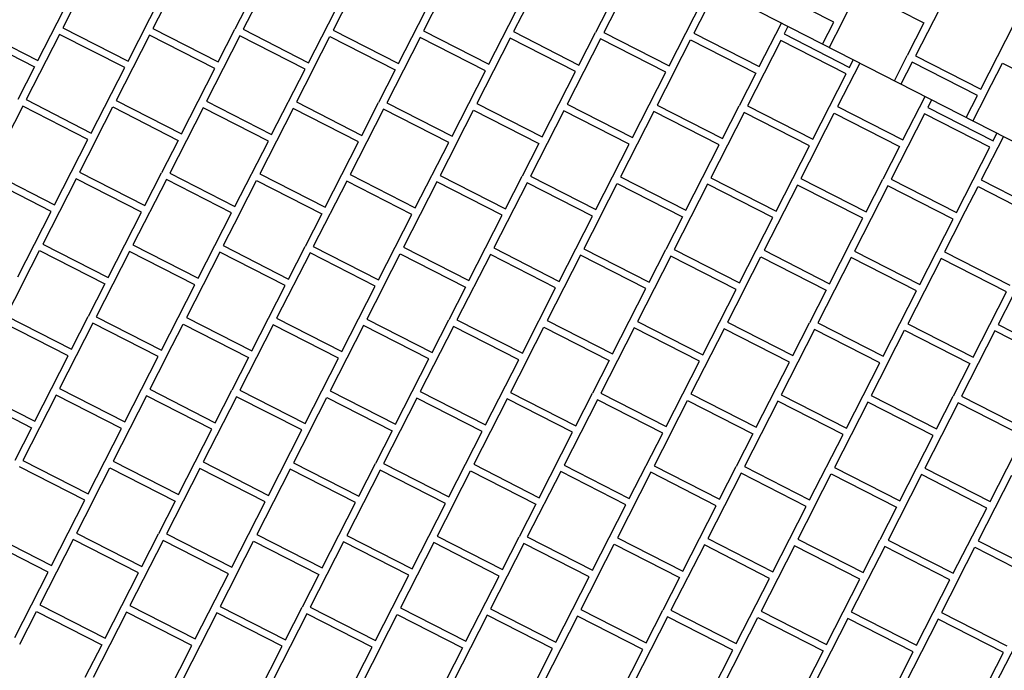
# Model space of a CAD drawing. Header units: millimetres. Extents: x 91549 to 157794, y 81579 to 142563.
# Tile 44 of 112: x 117787 to 119143, y 125137 to 126033. Entities that reach past the tile are written whole.
import ezdxf

# ---------------------------------------------------------------- set-up
doc = ezdxf.new("R2010")
doc.units = ezdxf.units.MM
doc.header["$LTSCALE"] = 0.5
doc.header["$MEASUREMENT"] = 0
doc.linetypes.add('PLINE', pattern=[0])
doc.layers.add('256- Faste himlinger og overflatebehandling(Nye konstruksjoner)', color=7, linetype='Continuous', lineweight=0)
for name, color, linetype in [('761- Veger (kjøreveger_ sykkel- og gangveier mv) (Skravur)(Nye konstruksjoner)', 7, 'Continuous'), ('761- Veger (kjøreveger_ sykkel- og gangveier mv)(Nye konstruksjoner)', 7, 'Continuous'), ('878- Annen overflate_visuell informasjon(Nye konstruksjoner)', 7, 'Continuous')]:
    doc.layers.add(name, color=color, linetype=linetype)

# ---------------------------------------------------------------- blocks, each defined once
blk = doc.blocks.new('*X122', base_point=(-1071196.2, -15782375.2))
at = {"layer": '761- Veger (kjøreveger_ sykkel- og gangveier mv) (Skravur)(Nye konstruksjoner)', "linetype": 'PLINE'}
for p, q in [((118907.9, 126030), (118818, 126076)), ((118919.2, 126029.9), (118942.2, 126074.9)), ((118942.2, 126074.9), (119032.1, 126029)), ((119066.4, 126073.8), (119020.4, 125983.9)), ((118892.4, 125999.6), (118907.9, 126030)), ((118919.2, 126029.9), (118901.4, 125995.1)), ((119032.1, 126029), (119009.1, 125984)), ((119110.4, 125938), (119156.3, 126027.9)), ((118991.3, 125949.1), (119009.1, 125984)), ((119015.8, 125974.9), (119000.3, 125944.5)), ((119105.8, 125929), (119015.8, 125974.9)), ((119020.4, 125983.9), (119110.4, 125938)), ((119117.1, 125928.9), (119140.1, 125973.8)), ((119140.1, 125973.8), (119230, 125927.9)), ((119090.3, 125898.6), (119105.8, 125929)), ((119117.1, 125928.9), (119099.3, 125894))]:
    blk.add_line(p, q, dxfattribs=at)
blk = doc.blocks.new('*X123', base_point=(-1071196.2, -15782375.2))
at = {"layer": '761- Veger (kjøreveger_ sykkel- og gangveier mv) (Skravur)(Nye konstruksjoner)', "linetype": 'PLINE'}
for p, q in [((117891.8, 126112.2), (117845.8, 126022.3)), ((118140.2, 126110.1), (118094.2, 126020.2)), ((118264.4, 126109), (118218.4, 126019.1)), ((118388.6, 126108), (118342.7, 126018)), ((118637, 126105.8), (118591.1, 126015.9)), ((117811.6, 125977.4), (117857.5, 126067.4)), ((117935.8, 125976.4), (117981.7, 126066.3)), ((118745.8, 126074.5), (118715.3, 126014.8)), ((117993, 126066.2), (117970, 126021.2)), ((118105.9, 126065.2), (118082.9, 126020.3)), ((118184.2, 125974.2), (118230.1, 126064.2)), ((118308.4, 125973.2), (118354.3, 126063.1)), ((118432.6, 125972.1), (118478.5, 126062)), ((118489.8, 126061.9), (118466.9, 126017)), ((118602.7, 126061), (118579.8, 126016)), ((118681, 125970), (118727, 126059.9)), ((118805.2, 125968.9), (118835.7, 126028.6)), ((117717, 126014.4), (117807, 125968.4)), ((117721.6, 126023.4), (117811.6, 125977.4)), ((117841.2, 126013.3), (117795.3, 125923.4)), ((117931.2, 125967.4), (117841.2, 126013.3)), ((117845.8, 126022.3), (117935.8, 125976.4)), ((117965.4, 126012.2), (117919.5, 125922.3)), ((118055.4, 125966.3), (117965.4, 126012.2)), ((117970, 126021.2), (118060, 125975.3)), ((118060, 125975.3), (118082.9, 126020.3)), ((118094.2, 126020.2), (118184.2, 125974.2)), ((118218.4, 126019.1), (118308.4, 125973.2)), ((118342.7, 126018), (118432.6, 125972.1)), ((118466.9, 126017), (118556.8, 125971)), ((118556.8, 125971), (118579.8, 126016)), ((118591.1, 126015.9), (118681, 125970)), ((118715.3, 126014.8), (118805.2, 125968.9)), ((118844.7, 126024), (118839.5, 126013.8)), ((118839.5, 126013.8), (118929.4, 125967.8)), ((118089.6, 126011.2), (118043.7, 125921.2)), ((118179.6, 125965.2), (118089.6, 126011.2)), ((118190.9, 125965.1), (118213.8, 126010.1)), ((118213.8, 126010.1), (118303.8, 125964.2)), ((118338.1, 126009), (118292.1, 125919.1)), ((118428, 125963.1), (118338.1, 126009)), ((118462.3, 126008), (118416.3, 125918)), ((118552.2, 125962), (118462.3, 126008)), ((118586.5, 126006.9), (118540.5, 125917)), ((118676.4, 125961), (118586.5, 126006.9)), ((118687.7, 125960.9), (118710.7, 126005.8)), ((118710.7, 126005.8), (118800.6, 125959.9)), ((118834.9, 126004.8), (118789, 125914.8)), ((118924.8, 125958.8), (118834.9, 126004.8)), ((118943.7, 125973.5), (118913.2, 125913.8)), ((118929.4, 125967.8), (118934.7, 125978.1)), ((117807, 125968.4), (117784, 125923.4)), ((117885.2, 125877.4), (117931.2, 125967.4)), ((118009.4, 125876.3), (118055.4, 125966.3)), ((118133.6, 125875.3), (118179.6, 125965.2)), ((118190.9, 125965.1), (118167.9, 125920.2)), ((118303.8, 125964.2), (118280.8, 125919.2)), ((118382.1, 125873.1), (118428, 125963.1)), ((118506.3, 125872.1), (118552.2, 125962)), ((118630.5, 125871), (118676.4, 125961)), ((118687.7, 125960.9), (118664.7, 125915.9)), ((118800.6, 125959.9), (118777.7, 125914.9)), ((118878.9, 125868.9), (118924.8, 125958.8)), ((117795.3, 125923.4), (117885.2, 125877.4)), ((117919.5, 125922.3), (118009.4, 125876.3)), ((118043.7, 125921.2), (118133.6, 125875.3)), ((118167.9, 125920.2), (118257.9, 125874.2)), ((118257.9, 125874.2), (118280.8, 125919.2)), ((118292.1, 125919.1), (118382.1, 125873.1)), ((118416.3, 125918), (118506.3, 125872.1)), ((119003.1, 125867.8), (119033.6, 125927.5)), ((119042.6, 125922.9), (119037.4, 125912.7)), ((117790.7, 125914.4), (117744.7, 125824.4)), ((117880.6, 125868.4), (117790.7, 125914.4)), ((117891.9, 125868.3), (117914.9, 125913.3)), ((117914.9, 125913.3), (118004.8, 125867.3)), ((118039.1, 125912.2), (117993.2, 125822.3)), ((118129.1, 125866.3), (118039.1, 125912.2)), ((118163.3, 125911.2), (118117.4, 125821.2)), ((118253.3, 125865.2), (118163.3, 125911.2)), ((118287.5, 125910.1), (118241.6, 125820.1)), ((118377.5, 125864.2), (118287.5, 125910.1)), ((118388.8, 125864.1), (118411.7, 125909)), ((118411.7, 125909), (118501.7, 125863.1)), ((118535.9, 125908), (118490, 125818)), ((118625.9, 125862), (118535.9, 125908)), ((118540.5, 125917), (118630.5, 125871)), ((118660.1, 125906.9), (118614.2, 125817)), ((118750.1, 125861), (118660.1, 125906.9)), ((118664.7, 125915.9), (118754.7, 125870)), ((118784.4, 125905.8), (118738.4, 125815.9)), ((118754.7, 125870), (118777.7, 125914.9)), ((118874.3, 125859.9), (118784.4, 125905.8)), ((118789, 125914.8), (118878.9, 125868.9)), ((118885.6, 125859.8), (118908.6, 125904.8)), ((118908.6, 125904.8), (118998.5, 125858.8)), ((118913.2, 125913.8), (119003.1, 125867.8)), ((119032.8, 125903.7), (118986.8, 125813.8)), ((119122.7, 125857.8), (119032.8, 125903.7)), ((119037.4, 125912.7), (119127.3, 125866.8)), ((119127.3, 125866.8), (119132.5, 125877)), ((117834.7, 125778.5), (117880.6, 125868.4)), ((117891.9, 125868.3), (117869, 125823.3)), ((118004.8, 125867.3), (117981.9, 125822.4)), ((118083.1, 125776.3), (118129.1, 125866.3)), ((118207.3, 125775.3), (118253.3, 125865.2)), ((118331.5, 125774.2), (118377.5, 125864.2)), ((118388.8, 125864.1), (118365.8, 125819.1)), ((118501.7, 125863.1), (118478.7, 125818.1)), ((119141.5, 125872.4), (119111, 125812.7)), ((118579.9, 125772.1), (118625.9, 125862)), ((118704.2, 125771), (118750.1, 125861)), ((118828.4, 125769.9), (118874.3, 125859.9)), ((118885.6, 125859.8), (118862.6, 125814.8)), ((118998.5, 125858.8), (118975.5, 125813.9)), ((119076.8, 125767.8), (119122.7, 125857.8)), ((117744.7, 125824.4), (117834.7, 125778.5)), ((117869, 125823.3), (117958.9, 125777.4)), ((117958.9, 125777.4), (117981.9, 125822.4)), ((117993.2, 125822.3), (118083.1, 125776.3)), ((117830.1, 125769.5), (117740.2, 125815.4)), ((117864.4, 125814.4), (117818.4, 125724.4)), ((117954.3, 125768.4), (117864.4, 125814.4)), ((117988.6, 125813.3), (117942.6, 125723.3)), ((118078.5, 125767.3), (117988.6, 125813.3)), ((118089.8, 125767.2), (118112.8, 125812.2)), ((118112.8, 125812.2), (118202.7, 125766.3)), ((118117.4, 125821.2), (118207.3, 125775.3)), ((118237, 125811.2), (118191, 125721.2)), ((118326.9, 125765.2), (118237, 125811.2)), ((118241.6, 125820.1), (118331.5, 125774.2)), ((118361.2, 125810.1), (118315.3, 125720.1)), ((118451.1, 125764.1), (118361.2, 125810.1)), ((118365.8, 125819.1), (118455.7, 125773.1)), ((118485.4, 125809), (118439.5, 125719.1)), ((118455.7, 125773.1), (118478.7, 125818.1)), ((118575.4, 125763.1), (118485.4, 125809)), ((118490, 125818), (118579.9, 125772.1)), ((118614.2, 125817), (118704.2, 125771)), ((118738.4, 125815.9), (118828.4, 125769.9)), ((118862.6, 125814.8), (118952.6, 125768.9)), ((118952.6, 125768.9), (118975.5, 125813.9)), ((118986.8, 125813.8), (119076.8, 125767.8)), ((119111, 125812.7), (119201, 125766.8)), ((118586.6, 125763), (118609.6, 125808)), ((118609.6, 125808), (118699.6, 125762)), ((118733.8, 125806.9), (118687.9, 125716.9)), ((118823.8, 125761), (118733.8, 125806.9)), ((118858, 125805.8), (118812.1, 125715.9)), ((118948, 125759.9), (118858, 125805.8)), ((118982.2, 125804.8), (118936.3, 125714.8)), ((119072.2, 125758.8), (118982.2, 125804.8)), ((119083.5, 125758.7), (119106.5, 125803.7)), ((119106.5, 125803.7), (119196.4, 125757.8)), ((117784.2, 125679.5), (117830.1, 125769.5)), ((117908.4, 125678.5), (117954.3, 125768.4)), ((118032.6, 125677.4), (118078.5, 125767.3)), ((118089.8, 125767.2), (118066.8, 125722.3)), ((118202.7, 125766.3), (118179.8, 125721.3)), ((118281, 125675.3), (118326.9, 125765.2)), ((118405.2, 125674.2), (118451.1, 125764.1)), ((118529.4, 125673.1), (118575.4, 125763.1)), ((118586.6, 125763), (118563.7, 125718)), ((118699.6, 125762), (118676.6, 125717)), ((118777.8, 125671), (118823.8, 125761)), ((118902, 125669.9), (118948, 125759.9)), ((119026.2, 125668.9), (119072.2, 125758.8)), ((119083.5, 125758.7), (119060.5, 125713.8)), ((117790.9, 125670.4), (117813.8, 125715.4)), ((117813.8, 125715.4), (117903.8, 125669.5)), ((117818.4, 125724.4), (117908.4, 125678.5)), ((117938, 125714.3), (117892.1, 125624.4)), ((118028, 125668.4), (117938, 125714.3)), ((117942.6, 125723.3), (118032.6, 125677.4)), ((118066.8, 125722.3), (118156.8, 125676.3)), ((118156.8, 125676.3), (118179.8, 125721.3)), ((118191, 125721.2), (118281, 125675.3)), ((118315.3, 125720.1), (118405.2, 125674.2)), ((118439.5, 125719.1), (118529.4, 125673.1)), ((118563.7, 125718), (118653.6, 125672.1)), ((118653.6, 125672.1), (118676.6, 125717)), ((118687.9, 125716.9), (118777.8, 125671)), ((118812.1, 125715.9), (118902, 125669.9)), ((118936.3, 125714.8), (119026.2, 125668.9)), ((119060.5, 125713.8), (119150.5, 125667.8)), ((118062.2, 125713.3), (118016.3, 125623.3)), ((118152.2, 125667.3), (118062.2, 125713.3)), ((118186.5, 125712.2), (118140.5, 125622.3)), ((118276.4, 125666.3), (118186.5, 125712.2)), ((118287.7, 125666.2), (118310.7, 125711.1)), ((118310.7, 125711.1), (118400.6, 125665.2)), ((118434.9, 125710.1), (118388.9, 125620.1)), ((118524.8, 125664.1), (118434.9, 125710.1)), ((118559.1, 125709), (118513.1, 125619.1)), ((118649, 125663.1), (118559.1, 125709)), ((118683.3, 125708), (118637.3, 125618)), ((118773.2, 125662), (118683.3, 125708)), ((118784.5, 125661.9), (118807.5, 125706.9)), ((118807.5, 125706.9), (118897.4, 125660.9)), ((118931.7, 125705.8), (118885.8, 125615.9)), ((119021.7, 125659.9), (118931.7, 125705.8)), ((119055.9, 125704.8), (119010, 125614.8)), ((119145.9, 125658.8), (119055.9, 125704.8)), ((119180.1, 125703.7), (119134.2, 125613.7)), ((117790.9, 125670.4), (117767.9, 125625.5)), ((117903.8, 125669.5), (117880.8, 125624.5)), ((117982, 125578.5), (118028, 125668.4)), ((118106.2, 125577.4), (118152.2, 125667.3)), ((118230.5, 125576.3), (118276.4, 125666.3)), ((118287.7, 125666.2), (118264.7, 125621.2)), ((118400.6, 125665.2), (118377.6, 125620.2)), ((118478.9, 125574.2), (118524.8, 125664.1)), ((118603.1, 125573.1), (118649, 125663.1)), ((118727.3, 125572.1), (118773.2, 125662)), ((118784.5, 125661.9), (118761.6, 125616.9)), ((118897.4, 125660.9), (118874.5, 125616)), ((118975.7, 125569.9), (119021.7, 125659.9)), ((119099.9, 125568.9), (119145.9, 125658.8)), ((117767.9, 125625.5), (117857.8, 125579.5)), ((117857.8, 125579.5), (117880.8, 125624.5)), ((117892.1, 125624.4), (117982, 125578.5)), ((118016.3, 125623.3), (118106.2, 125577.4)), ((118140.5, 125622.3), (118230.5, 125576.3)), ((118264.7, 125621.2), (118354.7, 125575.3)), ((118354.7, 125575.3), (118377.6, 125620.2)), ((118388.9, 125620.1), (118478.9, 125574.2)), ((118513.1, 125619.1), (118603.1, 125573.1)), ((117853.2, 125570.5), (117763.3, 125616.5)), ((117887.5, 125615.4), (117841.6, 125525.5)), ((117977.4, 125569.5), (117887.5, 125615.4)), ((117988.7, 125569.4), (118011.7, 125614.3)), ((118011.7, 125614.3), (118101.7, 125568.4)), ((118135.9, 125613.3), (118090, 125523.3)), ((118225.9, 125567.3), (118135.9, 125613.3)), ((118260.1, 125612.2), (118214.2, 125522.3)), ((118350.1, 125566.3), (118260.1, 125612.2)), ((118384.3, 125611.1), (118338.4, 125521.2)), ((118474.3, 125565.2), (118384.3, 125611.1)), ((118485.6, 125565.1), (118508.5, 125610.1)), ((118508.5, 125610.1), (118598.5, 125564.1)), ((118632.8, 125609), (118586.8, 125519.1)), ((118722.7, 125563.1), (118632.8, 125609)), ((118637.3, 125618), (118727.3, 125572.1)), ((118757, 125607.9), (118711, 125518)), ((118846.9, 125562), (118757, 125607.9)), ((118761.6, 125616.9), (118851.5, 125571)), ((118881.2, 125606.9), (118835.2, 125516.9)), ((118851.5, 125571), (118874.5, 125616)), ((118971.1, 125560.9), (118881.2, 125606.9)), ((118885.8, 125615.9), (118975.7, 125569.9)), ((118982.4, 125560.8), (119005.4, 125605.8)), ((119005.4, 125605.8), (119095.3, 125559.9)), ((119010, 125614.8), (119099.9, 125568.9)), ((119134.2, 125613.7), (119224.1, 125567.8)), ((119129.6, 125604.8), (119083.6, 125514.8)), ((119219.5, 125558.8), (119129.6, 125604.8)), ((117807.3, 125480.6), (117853.2, 125570.5)), ((117931.5, 125479.5), (117977.4, 125569.5)), ((117988.7, 125569.4), (117965.8, 125524.4)), ((118101.7, 125568.4), (118078.7, 125523.4)), ((118179.9, 125477.4), (118225.9, 125567.3)), ((118304.1, 125476.3), (118350.1, 125566.3)), ((118428.3, 125475.3), (118474.3, 125565.2)), ((118485.6, 125565.1), (118462.6, 125520.1)), ((118598.5, 125564.1), (118575.5, 125519.2)), ((118676.8, 125473.1), (118722.7, 125563.1)), ((118801, 125472.1), (118846.9, 125562)), ((118925.2, 125471), (118971.1, 125560.9)), ((118982.4, 125560.8), (118959.4, 125515.9)), ((119095.3, 125559.9), (119072.4, 125514.9)), ((117717.3, 125526.5), (117807.3, 125480.6)), ((117841.6, 125525.5), (117931.5, 125479.5)), ((117965.8, 125524.4), (118055.7, 125478.4)), ((117712.8, 125517.5), (117802.7, 125471.6)), ((117837, 125516.5), (117791, 125426.5)), ((117926.9, 125470.5), (117837, 125516.5)), ((117961.2, 125515.4), (117915.2, 125425.4)), ((118051.1, 125469.5), (117961.2, 125515.4)), ((118085.4, 125514.3), (118039.4, 125424.4)), ((118055.7, 125478.4), (118078.7, 125523.4)), ((118175.3, 125468.4), (118085.4, 125514.3)), ((118090, 125523.3), (118179.9, 125477.4)), ((118186.6, 125468.3), (118209.6, 125513.3)), ((118209.6, 125513.3), (118299.5, 125467.3)), ((118214.2, 125522.3), (118304.1, 125476.3)), ((118333.8, 125512.2), (118287.9, 125422.3)), ((118423.7, 125466.3), (118333.8, 125512.2)), ((118338.4, 125521.2), (118428.3, 125475.3)), ((118458, 125511.1), (118412.1, 125421.2)), ((118548, 125465.2), (118458, 125511.1)), ((118462.6, 125520.1), (118552.5, 125474.2)), ((118552.5, 125474.2), (118575.5, 125519.2)), ((118586.8, 125519.1), (118676.8, 125473.1)), ((118711, 125518), (118801, 125472.1)), ((118835.2, 125516.9), (118925.2, 125471)), ((118959.4, 125515.9), (119049.4, 125469.9)), ((119049.4, 125469.9), (119072.4, 125514.9)), ((119083.6, 125514.8), (119173.6, 125468.9)), ((118582.2, 125510.1), (118536.3, 125420.1)), ((118672.2, 125464.1), (118582.2, 125510.1)), ((118683.5, 125464), (118706.4, 125509)), ((118706.4, 125509), (118796.4, 125463.1)), ((118830.6, 125507.9), (118784.7, 125418)), ((118920.6, 125462), (118830.6, 125507.9)), ((118954.8, 125506.9), (118908.9, 125416.9)), ((119044.8, 125460.9), (118954.8, 125506.9)), ((119079.1, 125505.8), (119033.1, 125415.9)), ((119169, 125459.9), (119079.1, 125505.8)), ((117802.7, 125471.6), (117779.7, 125426.6)), ((117881, 125380.6), (117926.9, 125470.5)), ((118005.2, 125379.5), (118051.1, 125469.5)), ((118129.4, 125378.4), (118175.3, 125468.4)), ((118186.6, 125468.3), (118163.6, 125423.3)), ((118299.5, 125467.3), (118276.6, 125422.4)), ((118377.8, 125376.3), (118423.7, 125466.3)), ((118502, 125375.2), (118548, 125465.2)), ((118626.2, 125374.2), (118672.2, 125464.1)), ((118683.5, 125464), (118660.5, 125419.1)), ((118796.4, 125463.1), (118773.4, 125418.1)), ((118874.6, 125372.1), (118920.6, 125462)), ((118998.8, 125371), (119044.8, 125460.9)), ((119123.1, 125369.9), (119169, 125459.9)), ((117876.4, 125371.6), (117786.4, 125417.5)), ((117791, 125426.5), (117881, 125380.6)), ((117887.7, 125371.5), (117910.6, 125416.5)), ((117910.6, 125416.5), (118000.6, 125370.5)), ((117915.2, 125425.4), (118005.2, 125379.5)), ((118034.8, 125415.4), (117988.9, 125325.4)), ((118124.8, 125369.4), (118034.8, 125415.4)), ((118039.4, 125424.4), (118129.4, 125378.4)), ((118163.6, 125423.3), (118253.6, 125377.4)), ((118253.6, 125377.4), (118276.6, 125422.4)), ((118287.9, 125422.3), (118377.8, 125376.3)), ((118412.1, 125421.2), (118502, 125375.2)), ((118536.3, 125420.1), (118626.2, 125374.2)), ((118660.5, 125419.1), (118750.4, 125373.1)), ((118750.4, 125373.1), (118773.4, 125418.1)), ((118784.7, 125418), (118874.6, 125372.1)), ((118908.9, 125416.9), (118998.8, 125371)), ((119033.1, 125415.9), (119123.1, 125369.9)), ((118159.1, 125414.3), (118113.1, 125324.4)), ((118249, 125368.4), (118159.1, 125414.3)), ((118283.3, 125413.3), (118237.3, 125323.3)), ((118373.2, 125367.3), (118283.3, 125413.3)), ((118384.5, 125367.2), (118407.5, 125412.2)), ((118407.5, 125412.2), (118497.4, 125366.3)), ((118531.7, 125411.1), (118485.7, 125321.2)), ((118621.6, 125365.2), (118531.7, 125411.1)), ((118655.9, 125410.1), (118609.9, 125320.1)), ((118745.8, 125364.1), (118655.9, 125410.1)), ((118780.1, 125409), (118734.2, 125319.1)), ((118870, 125363.1), (118780.1, 125409)), ((118881.3, 125363), (118904.3, 125407.9)), ((118904.3, 125407.9), (118994.3, 125362)), ((119028.5, 125406.9), (118982.6, 125316.9)), ((119118.5, 125360.9), (119028.5, 125406.9)), ((119152.7, 125405.8), (119106.8, 125315.9)), ((117830.4, 125281.6), (117876.4, 125371.6)), ((117887.7, 125371.5), (117864.7, 125326.5)), ((118000.6, 125370.5), (117977.6, 125325.5)), ((118078.8, 125279.5), (118124.8, 125369.4)), ((118203.1, 125278.4), (118249, 125368.4)), ((118327.3, 125277.4), (118373.2, 125367.3)), ((118384.5, 125367.2), (118361.5, 125322.2)), ((118497.4, 125366.3), (118474.4, 125321.3)), ((118575.7, 125275.2), (118621.6, 125365.2)), ((118699.9, 125274.2), (118745.8, 125364.1)), ((118824.1, 125273.1), (118870, 125363.1)), ((118881.3, 125363), (118858.4, 125318)), ((118994.3, 125362), (118971.3, 125317)), ((119072.5, 125271), (119118.5, 125360.9)), ((117740.5, 125327.6), (117830.4, 125281.6)), ((117864.7, 125326.5), (117954.6, 125280.6)), ((117954.6, 125280.6), (117977.6, 125325.5)), ((117988.9, 125325.4), (118078.8, 125279.5)), ((118113.1, 125324.4), (118203.1, 125278.4)), ((118237.3, 125323.3), (118327.3, 125277.4)), ((118361.5, 125322.2), (118451.5, 125276.3)), ((118451.5, 125276.3), (118474.4, 125321.3)), ((118485.7, 125321.2), (118575.7, 125275.2)), ((117825.8, 125272.6), (117735.9, 125318.6)), ((117860.1, 125317.5), (117814.2, 125227.6)), ((117950, 125271.6), (117860.1, 125317.5)), ((117984.3, 125316.4), (117938.4, 125226.5)), ((118074.3, 125270.5), (117984.3, 125316.4)), ((118085.5, 125270.4), (118108.5, 125315.4)), ((118108.5, 125315.4), (118198.5, 125269.4)), ((118232.7, 125314.3), (118186.8, 125224.4)), ((118322.7, 125268.4), (118232.7, 125314.3)), ((118356.9, 125313.3), (118311, 125223.3)), ((118446.9, 125267.3), (118356.9, 125313.3)), ((118481.1, 125312.2), (118435.2, 125222.2)), ((118571.1, 125266.2), (118481.1, 125312.2)), ((118582.4, 125266.2), (118605.4, 125311.1)), ((118605.4, 125311.1), (118695.3, 125265.2)), ((118609.9, 125320.1), (118699.9, 125274.2)), ((118729.6, 125310.1), (118683.6, 125220.1)), ((118819.5, 125264.1), (118729.6, 125310.1)), ((118734.2, 125319.1), (118824.1, 125273.1)), ((118853.8, 125309), (118807.8, 125219)), ((118943.7, 125263.1), (118853.8, 125309)), ((118858.4, 125318), (118948.3, 125272)), ((118978, 125307.9), (118932, 125218)), ((118948.3, 125272), (118971.3, 125317)), ((119067.9, 125262), (118978, 125307.9)), ((118982.6, 125316.9), (119072.5, 125271)), ((119079.2, 125261.9), (119102.2, 125306.9)), ((119102.2, 125306.9), (119192.1, 125260.9)), ((119106.8, 125315.9), (119196.7, 125269.9)), ((117779.9, 125182.7), (117825.8, 125272.6)), ((117904.1, 125181.6), (117950, 125271.6)), ((118028.3, 125180.6), (118074.3, 125270.5)), ((118085.5, 125270.4), (118062.6, 125225.4)), ((118198.5, 125269.4), (118175.5, 125224.5)), ((118276.7, 125178.4), (118322.7, 125268.4)), ((118400.9, 125177.4), (118446.9, 125267.3)), ((118525.1, 125176.3), (118571.1, 125266.2)), ((118582.4, 125266.2), (118559.4, 125221.2)), ((118695.3, 125265.2), (118672.3, 125220.2)), ((118773.6, 125174.2), (118819.5, 125264.1)), ((118897.8, 125173.1), (118943.7, 125263.1)), ((119022, 125172), (119067.9, 125262)), ((119079.2, 125261.9), (119056.2, 125216.9)), ((117814.2, 125227.6), (117904.1, 125181.6)), ((117938.4, 125226.5), (118028.3, 125180.6)), ((118062.6, 125225.4), (118152.5, 125179.5)), ((117786.6, 125173.6), (117809.6, 125218.6)), ((117809.6, 125218.6), (117899.5, 125172.6)), ((117933.8, 125217.5), (117887.8, 125127.6)), ((118023.7, 125171.6), (117933.8, 125217.5)), ((118058, 125216.4), (118012, 125126.5)), ((118147.9, 125170.5), (118058, 125216.4)), ((118182.2, 125215.4), (118136.2, 125125.4)), ((118152.5, 125179.5), (118175.5, 125224.5)), ((118272.1, 125169.4), (118182.2, 125215.4)), ((118186.8, 125224.4), (118276.7, 125178.4)), ((118283.4, 125169.3), (118306.4, 125214.3)), ((118306.4, 125214.3), (118396.3, 125168.4)), ((118311, 125223.3), (118400.9, 125177.4)), ((118430.6, 125213.2), (118384.7, 125123.3)), ((118520.6, 125167.3), (118430.6, 125213.2)), ((118435.2, 125222.2), (118525.1, 125176.3)), ((118554.8, 125212.2), (118508.9, 125122.2)), ((118644.8, 125166.2), (118554.8, 125212.2)), ((118559.4, 125221.2), (118649.4, 125175.2)), ((118649.4, 125175.2), (118672.3, 125220.2)), ((118683.6, 125220.1), (118773.6, 125174.2)), ((118807.8, 125219), (118897.8, 125173.1)), ((118932, 125218), (119022, 125172)), ((119056.2, 125216.9), (119146.2, 125171)), ((118679, 125211.1), (118633.1, 125121.2)), ((118769, 125165.2), (118679, 125211.1)), ((118780.3, 125165.1), (118803.2, 125210.1)), ((118803.2, 125210.1), (118893.2, 125164.1)), ((118927.4, 125209), (118881.5, 125119)), ((119017.4, 125163), (118927.4, 125209)), ((119051.7, 125207.9), (119005.7, 125118)), ((119141.6, 125162), (119051.7, 125207.9)), ((119175.9, 125206.9), (119129.9, 125116.9)), ((117899.5, 125172.6), (117876.5, 125127.7)), ((117977.8, 125081.6), (118023.7, 125171.6)), ((118102, 125080.6), (118147.9, 125170.5)), ((118226.2, 125079.5), (118272.1, 125169.4)), ((118283.4, 125169.3), (118260.5, 125124.4)), ((118396.3, 125168.4), (118373.4, 125123.4)), ((118474.6, 125077.4), (118520.6, 125167.3)), ((118598.8, 125076.3), (118644.8, 125166.2)), ((118723, 125075.2), (118769, 125165.2)), ((118780.3, 125165.1), (118757.3, 125120.1)), ((118893.2, 125164.1), (118870.2, 125119.1)), ((118971.4, 125073.1), (119017.4, 125163)), ((119095.7, 125072), (119141.6, 125162))]:
    blk.add_line(p, q, dxfattribs=at)

msp = doc.modelspace()

# ---------------------------------------------------------------- linework, layer by layer
at = {"layer": '256- Faste himlinger og overflatebehandling(Nye konstruksjoner)', "linetype": 'PLINE', "flags": 128}
for points in [[(124689, 123038.9), (116435.9, 127254.3)], [(116435.9, 127254.3), (123204.1, 123797.3)]]:
    msp.add_lwpolyline(points, dxfattribs=at)
at = {"layer": '878- Annen overflate_visuell informasjon(Nye konstruksjoner)', "linetype": 'PLINE', "flags": 128}
msp.add_lwpolyline([(132685.9, 118954.4), (116789.4, 127073.8)], dxfattribs=at)

# ---------------------------------------------------------------- block references
at = {"layer": '761- Veger (kjøreveger_ sykkel- og gangveier mv)(Nye konstruksjoner)', "linetype": 'PLINE'}
for name in ['*X122', '*X123']:
    msp.add_blockref(name, (-1071196.2, -15782375.2), dxfattribs=at)

doc.saveas('drawing.dxf')
